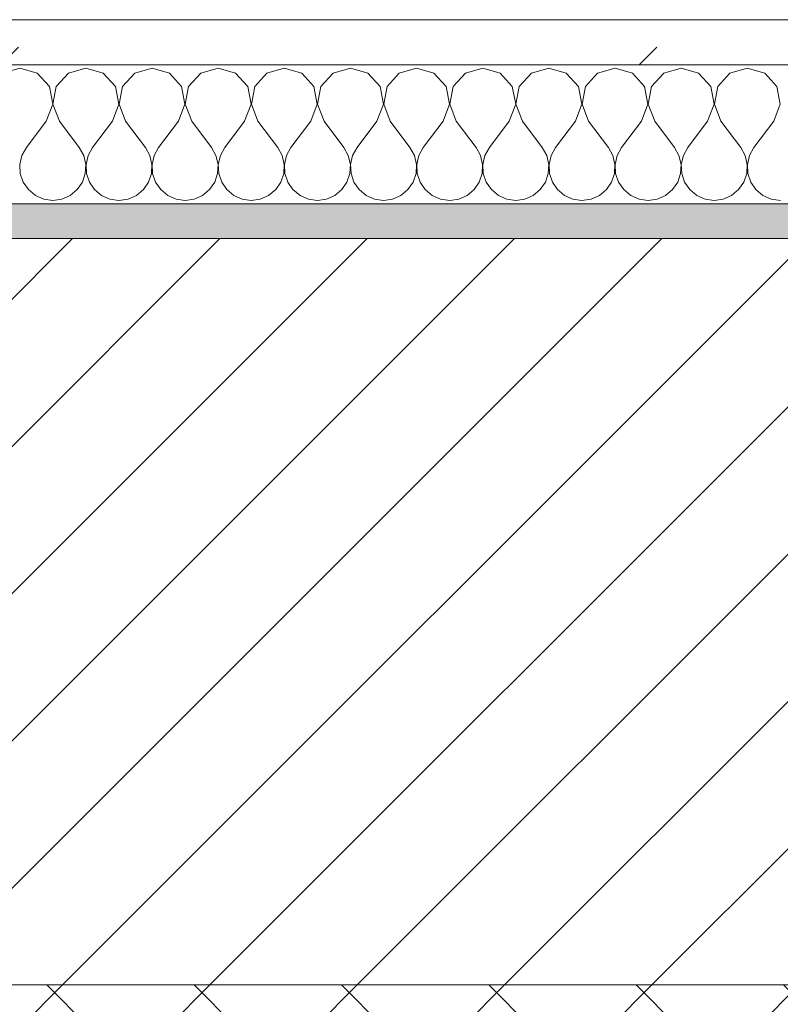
# Model space of a CAD drawing. Header units: millimetres. Extents: x -40968 to 13979, y -19284 to 4746.
# Tile 98 of 173: x -15305 to -15086, y -1425 to -1141. Entities that reach past the tile are written whole.
import ezdxf

# ---------------------------------------------------------------- set-up
doc = ezdxf.new("R2010")
doc.units = ezdxf.units.MM
doc.header["$MEASUREMENT"] = 0
doc.linetypes.add('Wipeout_Contour', pattern=[1000, 0, -1000])
doc.layers.add('12_FAÇ_Façana', color=7, linetype='Continuous')
doc.layers.add('Nuevo_08_E_Envans secs', color=7, linetype='Continuous')
for name, color, linetype, lineweight, true_color in [('12_FAÇ_Façana_Pluma_Nº__174', 7, 'Continuous', 13, 0xe4ad2c), ('12_FAÇ_Façana_Pluma_Nº__176', 7, 'Continuous', 15, 0x93a0c6), ('Nuevo_08_E_Envans secs_Pluma_Nº__102', 7, 'Continuous', 5, 0xcccccc), ('Nuevo_08_E_Envans secs_Pluma_Nº__177', 7, 'Continuous', 15, 0xf7e046)]:
    doc.layers.add(name, color=color, linetype=linetype, lineweight=lineweight, true_color=true_color)
for name, color, linetype, lineweight in [('12_FAÇ_Façana_Pluma_Nº__2', 8, 'Continuous', 5), ('12_FAÇ_Façana_Pluma_Nº__7', 7, 'Continuous', 5), ('Nuevo_08_E_Envans secs_Pluma_Nº__1', 7, 'Continuous', 5)]:
    doc.layers.add(name, color=color, linetype=linetype, lineweight=lineweight)
pattern_1 = [(45, (0, 0), (-183.8478, 183.8478), [195, -65]), (45, (7e-14, 183.85), (-183.8478, 183.8478), [195, -65])]

# ---------------------------------------------------------------- blocks, each defined once
blk = doc.blocks.new('Muro_12_1', base_point=(-16936.43, -1193.98))
at = {"layer": '12_FAÇ_Façana_Pluma_Nº__174', "linetype": 'Continuous', "lineweight": 13, "true_color": 0xe4ad2c}
h = blk.add_hatch(dxfattribs=at)
h.set_pattern_fill('SATE_Aislamiento_0001', color=42, style=0, pattern_type=2)
h.set_pattern_definition([(45, (0, 0), (-21.213203, 21.213203), []), (135, (0, 0), (21.213203, 21.213203), [])])
h.paths.add_polyline_path([(-16936.43, -1598.98), (-14135.93, -1598.98), (-14135.93, -1418.98), (-16936.43, -1418.98)])
at = {"layer": '12_FAÇ_Façana_Pluma_Nº__176', "linetype": 'Continuous', "lineweight": 0, "true_color": 0x495063}
blk.add_hatch(color=251, dxfattribs=at).paths.add_polyline_path([(-14135.93, -1193.98), (-16936.43, -1193.98), (-16936.43, -1203.98), (-14135.93, -1203.98)])
at = {"layer": '12_FAÇ_Façana_Pluma_Nº__2', "linetype": 'Continuous', "lineweight": 5}
h = blk.add_hatch(dxfattribs=at)
h.set_pattern_fill('Ceramic_0001', color=8, style=0, pattern_type=2)
h.set_pattern_definition([(45, (0, 0), (-21.213203, 21.213203), [])])
h.paths.add_polyline_path([(-16936.43, -1418.98), (-14135.93, -1418.98), (-14135.93, -1203.98), (-16936.43, -1203.98)])
at = {"layer": '12_FAÇ_Façana_Pluma_Nº__7', "color": 7, "linetype": 'Continuous', "lineweight": 5}
for p, q in [((-14135.93, -1203.98), (-16936.43, -1203.98)), ((-16936.43, -1418.98), (-14135.93, -1418.98))]:
    blk.add_line(p, q, dxfattribs=at)
at = {"layer": '12_FAÇ_Façana_Pluma_Nº__7', "color": 7, "linetype": 'Continuous', "lineweight": 5, "flags": 128}
blk.add_lwpolyline([(-14135.93, -1193.98), (-16936.43, -1193.98)], dxfattribs=at)
blk = doc.blocks.new('*X248')
at = {"layer": 'Nuevo_08_E_Envans secs_Pluma_Nº__102', "color": 254, "linetype": 'Continuous', "lineweight": 5, "true_color": 0xcccccc}
for p, q in [((-15304.76, -1154.93), (-15309.77, -1156.35)), ((-15299.75, -1156.35), (-15304.76, -1154.93)), ((-15296.24, -1160.19), (-15299.75, -1156.35)), ((-15290.72, -1156.35), (-15294.23, -1160.19)), ((-15285.71, -1154.93), (-15290.72, -1156.35)), ((-15280.71, -1156.35), (-15285.71, -1154.93)), ((-15277.2, -1160.19), (-15280.71, -1156.35)), ((-15271.67, -1156.35), (-15275.19, -1160.19)), ((-15266.67, -1154.93), (-15271.67, -1156.35)), ((-15261.66, -1156.35), (-15266.67, -1154.93)), ((-15258.15, -1160.19), (-15261.66, -1156.35)), ((-15252.63, -1156.35), (-15256.14, -1160.19)), ((-15247.62, -1154.93), (-15252.63, -1156.35)), ((-15242.61, -1156.35), (-15247.62, -1154.93)), ((-15239.1, -1160.19), (-15242.61, -1156.35)), ((-15233.58, -1156.35), (-15237.09, -1160.19)), ((-15228.57, -1154.93), (-15233.58, -1156.35)), ((-15223.56, -1156.35), (-15228.57, -1154.93)), ((-15220.05, -1160.19), (-15223.56, -1156.35)), ((-15214.53, -1156.35), (-15218.04, -1160.19)), ((-15209.52, -1154.93), (-15214.53, -1156.35)), ((-15204.52, -1156.35), (-15209.52, -1154.93)), ((-15201.01, -1160.19), (-15204.52, -1156.35)), ((-15195.48, -1156.35), (-15198.99, -1160.19)), ((-15190.48, -1154.93), (-15195.48, -1156.35)), ((-15185.47, -1156.35), (-15190.48, -1154.93)), ((-15181.96, -1160.19), (-15185.47, -1156.35)), ((-15176.44, -1156.35), (-15179.95, -1160.19)), ((-15171.43, -1154.93), (-15176.44, -1156.35)), ((-15166.42, -1156.35), (-15171.43, -1154.93)), ((-15162.91, -1160.19), (-15166.42, -1156.35)), ((-15157.39, -1156.35), (-15160.9, -1160.19)), ((-15152.38, -1154.93), (-15157.39, -1156.35)), ((-15147.37, -1156.35), (-15152.38, -1154.93)), ((-15143.86, -1160.19), (-15147.37, -1156.35)), ((-15138.34, -1156.35), (-15141.85, -1160.19)), ((-15133.33, -1154.93), (-15138.34, -1156.35)), ((-15128.33, -1156.35), (-15133.33, -1154.93)), ((-15124.81, -1160.19), (-15128.33, -1156.35)), ((-15119.29, -1156.35), (-15122.8, -1160.19)), ((-15114.29, -1154.93), (-15119.29, -1156.35)), ((-15109.28, -1156.35), (-15114.29, -1154.93)), ((-15105.77, -1160.19), (-15109.28, -1156.35)), ((-15100.25, -1156.35), (-15103.76, -1160.19)), ((-15095.24, -1154.93), (-15100.25, -1156.35)), ((-15090.23, -1156.35), (-15095.24, -1154.93)), ((-15086.72, -1160.19), (-15090.23, -1156.35)), ((-15295.28, -1165.31), (-15296.24, -1160.19)), ((-15294.23, -1160.19), (-15295.2, -1165.31)), ((-15276.23, -1165.31), (-15277.2, -1160.19)), ((-15275.19, -1160.19), (-15276.15, -1165.31)), ((-15257.18, -1165.31), (-15258.15, -1160.19)), ((-15256.14, -1160.19), (-15257.1, -1165.31)), ((-15238.13, -1165.31), (-15239.1, -1160.19)), ((-15237.09, -1160.19), (-15238.06, -1165.31)), ((-15219.09, -1165.31), (-15220.05, -1160.19)), ((-15218.04, -1160.19), (-15219.01, -1165.31)), ((-15200.04, -1165.31), (-15201.01, -1160.19)), ((-15198.99, -1160.19), (-15199.96, -1165.31)), ((-15180.99, -1165.31), (-15181.96, -1160.19)), ((-15179.95, -1160.19), (-15180.91, -1165.31)), ((-15161.94, -1165.31), (-15162.91, -1160.19)), ((-15160.9, -1160.19), (-15161.87, -1165.31)), ((-15142.9, -1165.31), (-15143.86, -1160.19)), ((-15141.85, -1160.19), (-15142.82, -1165.31)), ((-15123.85, -1165.31), (-15124.81, -1160.19)), ((-15122.8, -1160.19), (-15123.77, -1165.31)), ((-15104.8, -1165.31), (-15105.77, -1160.19)), ((-15103.76, -1160.19), (-15104.72, -1165.31)), ((-15085.75, -1165.31), (-15086.72, -1160.19)), ((-15297.14, -1170.17), (-15295.28, -1165.31)), ((-15295.2, -1165.31), (-15293.33, -1170.17)), ((-15278.1, -1170.17), (-15276.23, -1165.31)), ((-15276.15, -1165.31), (-15274.29, -1170.17)), ((-15259.05, -1170.17), (-15257.18, -1165.31)), ((-15257.1, -1165.31), (-15255.24, -1170.17)), ((-15240, -1170.17), (-15238.13, -1165.31)), ((-15238.06, -1165.31), (-15236.19, -1170.17)), ((-15220.95, -1170.17), (-15219.09, -1165.31)), ((-15219.01, -1165.31), (-15217.14, -1170.17)), ((-15201.9, -1170.17), (-15200.04, -1165.31)), ((-15199.96, -1165.31), (-15198.1, -1170.17)), ((-15182.86, -1170.17), (-15180.99, -1165.31)), ((-15180.91, -1165.31), (-15179.05, -1170.17)), ((-15163.81, -1170.17), (-15161.94, -1165.31)), ((-15161.87, -1165.31), (-15160, -1170.17)), ((-15144.76, -1170.17), (-15142.9, -1165.31)), ((-15142.82, -1165.31), (-15140.95, -1170.17)), ((-15125.71, -1170.17), (-15123.85, -1165.31)), ((-15123.77, -1165.31), (-15121.9, -1170.17)), ((-15106.67, -1170.17), (-15104.8, -1165.31)), ((-15104.72, -1165.31), (-15102.86, -1170.17)), ((-15087.62, -1170.17), (-15085.75, -1165.31)), ((-15297.14, -1170.17), (-15302.86, -1177.79)), ((-15293.33, -1170.17), (-15287.62, -1177.79)), ((-15278.1, -1170.17), (-15283.81, -1177.79)), ((-15274.29, -1170.17), (-15268.57, -1177.79)), ((-15259.05, -1170.17), (-15264.76, -1177.79)), ((-15255.24, -1170.17), (-15249.52, -1177.79)), ((-15240, -1170.17), (-15245.71, -1177.79)), ((-15236.19, -1170.17), (-15230.48, -1177.79)), ((-15220.95, -1170.17), (-15226.67, -1177.79)), ((-15217.14, -1170.17), (-15211.43, -1177.79)), ((-15201.9, -1170.17), (-15207.62, -1177.79)), ((-15198.1, -1170.17), (-15192.38, -1177.79)), ((-15182.86, -1170.17), (-15188.57, -1177.79)), ((-15179.05, -1170.17), (-15173.33, -1177.79)), ((-15163.81, -1170.17), (-15169.52, -1177.79)), ((-15160, -1170.17), (-15154.29, -1177.79)), ((-15144.76, -1170.17), (-15150.48, -1177.79)), ((-15140.95, -1170.17), (-15135.24, -1177.79)), ((-15125.71, -1170.17), (-15131.43, -1177.79)), ((-15121.9, -1170.17), (-15116.19, -1177.79)), ((-15106.67, -1170.17), (-15112.38, -1177.79)), ((-15102.86, -1170.17), (-15097.14, -1177.79)), ((-15087.62, -1170.17), (-15093.33, -1177.79)), ((-15302.86, -1177.79), (-15304.13, -1180.08)), ((-15286.35, -1180.08), (-15287.62, -1177.79)), ((-15283.81, -1177.79), (-15285.08, -1180.08)), ((-15267.3, -1180.08), (-15268.57, -1177.79)), ((-15264.76, -1177.79), (-15266.03, -1180.08)), ((-15248.25, -1180.08), (-15249.52, -1177.79)), ((-15245.71, -1177.79), (-15246.99, -1180.08)), ((-15229.2, -1180.08), (-15230.48, -1177.79)), ((-15226.67, -1177.79), (-15227.94, -1180.08)), ((-15210.16, -1180.08), (-15211.43, -1177.79)), ((-15207.62, -1177.79), (-15208.89, -1180.08)), ((-15191.11, -1180.08), (-15192.38, -1177.79)), ((-15188.57, -1177.79), (-15189.84, -1180.08)), ((-15172.06, -1180.08), (-15173.33, -1177.79)), ((-15169.52, -1177.79), (-15170.8, -1180.08)), ((-15153.01, -1180.08), (-15154.29, -1177.79)), ((-15150.48, -1177.79), (-15151.75, -1180.08)), ((-15133.97, -1180.08), (-15135.24, -1177.79)), ((-15131.43, -1177.79), (-15132.7, -1180.08)), ((-15114.92, -1180.08), (-15116.19, -1177.79)), ((-15112.38, -1177.79), (-15113.65, -1180.08)), ((-15095.87, -1180.08), (-15097.14, -1177.79)), ((-15093.33, -1177.79), (-15094.6, -1180.08)), ((-15304.13, -1180.08), (-15304.72, -1182.64)), ((-15285.75, -1182.64), (-15286.35, -1180.08)), ((-15285.08, -1180.08), (-15285.68, -1182.64)), ((-15266.71, -1182.64), (-15267.3, -1180.08)), ((-15266.03, -1180.08), (-15266.63, -1182.64)), ((-15247.66, -1182.64), (-15248.25, -1180.08)), ((-15246.99, -1180.08), (-15247.58, -1182.64)), ((-15228.61, -1182.64), (-15229.2, -1180.08)), ((-15227.94, -1180.08), (-15228.53, -1182.64)), ((-15209.56, -1182.64), (-15210.16, -1180.08)), ((-15208.89, -1180.08), (-15209.49, -1182.64)), ((-15190.51, -1182.64), (-15191.11, -1180.08)), ((-15189.84, -1180.08), (-15190.44, -1182.64)), ((-15171.47, -1182.64), (-15172.06, -1180.08)), ((-15170.8, -1180.08), (-15171.39, -1182.64)), ((-15152.42, -1182.64), (-15153.01, -1180.08)), ((-15151.75, -1180.08), (-15152.34, -1182.64)), ((-15133.37, -1182.64), (-15133.97, -1180.08)), ((-15132.7, -1180.08), (-15133.29, -1182.64)), ((-15114.32, -1182.64), (-15114.92, -1180.08)), ((-15113.65, -1180.08), (-15114.25, -1182.64)), ((-15095.28, -1182.64), (-15095.87, -1180.08)), ((-15094.6, -1180.08), (-15095.2, -1182.64)), ((-15304.72, -1182.64), (-15304.6, -1185.27)), ((-15304.6, -1185.27), (-15303.76, -1187.76)), ((-15286.72, -1187.76), (-15285.88, -1185.27)), ((-15285.88, -1185.27), (-15285.75, -1182.64)), ((-15285.68, -1182.64), (-15285.55, -1185.27)), ((-15285.55, -1185.27), (-15284.71, -1187.76)), ((-15267.67, -1187.76), (-15266.83, -1185.27)), ((-15266.83, -1185.27), (-15266.71, -1182.64)), ((-15266.63, -1182.64), (-15266.5, -1185.27)), ((-15266.5, -1185.27), (-15265.66, -1187.76)), ((-15248.62, -1187.76), (-15247.78, -1185.27)), ((-15247.78, -1185.27), (-15247.66, -1182.64)), ((-15247.58, -1182.64), (-15247.45, -1185.27)), ((-15247.45, -1185.27), (-15246.61, -1187.76)), ((-15229.58, -1187.76), (-15228.74, -1185.27)), ((-15228.74, -1185.27), (-15228.61, -1182.64)), ((-15228.53, -1182.64), (-15228.41, -1185.27)), ((-15228.41, -1185.27), (-15227.57, -1187.76)), ((-15210.53, -1187.76), (-15209.69, -1185.27)), ((-15209.69, -1185.27), (-15209.56, -1182.64)), ((-15209.49, -1182.64), (-15209.36, -1185.27)), ((-15209.36, -1185.27), (-15208.52, -1187.76)), ((-15191.48, -1187.76), (-15190.64, -1185.27)), ((-15190.64, -1185.27), (-15190.51, -1182.64)), ((-15190.44, -1182.64), (-15190.31, -1185.27)), ((-15190.31, -1185.27), (-15189.47, -1187.76)), ((-15172.43, -1187.76), (-15171.59, -1185.27)), ((-15171.59, -1185.27), (-15171.47, -1182.64)), ((-15171.39, -1182.64), (-15171.26, -1185.27)), ((-15171.26, -1185.27), (-15170.42, -1187.76)), ((-15153.39, -1187.76), (-15152.55, -1185.27)), ((-15152.55, -1185.27), (-15152.42, -1182.64)), ((-15152.34, -1182.64), (-15152.22, -1185.27)), ((-15152.22, -1185.27), (-15151.38, -1187.76)), ((-15134.34, -1187.76), (-15133.5, -1185.27)), ((-15133.5, -1185.27), (-15133.37, -1182.64)), ((-15133.29, -1182.64), (-15133.17, -1185.27)), ((-15133.17, -1185.27), (-15132.33, -1187.76)), ((-15115.29, -1187.76), (-15114.45, -1185.27)), ((-15114.45, -1185.27), (-15114.32, -1182.64)), ((-15114.25, -1182.64), (-15114.12, -1185.27)), ((-15114.12, -1185.27), (-15113.28, -1187.76)), ((-15096.24, -1187.76), (-15095.4, -1185.27)), ((-15095.4, -1185.27), (-15095.28, -1182.64)), ((-15095.2, -1182.64), (-15095.07, -1185.27)), ((-15095.07, -1185.27), (-15094.23, -1187.76)), ((-15303.76, -1187.76), (-15302.27, -1189.92)), ((-15288.21, -1189.92), (-15286.72, -1187.76)), ((-15284.71, -1187.76), (-15283.22, -1189.92)), ((-15269.16, -1189.92), (-15267.67, -1187.76)), ((-15265.66, -1187.76), (-15264.17, -1189.92)), ((-15250.11, -1189.92), (-15248.62, -1187.76)), ((-15246.61, -1187.76), (-15245.13, -1189.92)), ((-15231.06, -1189.92), (-15229.58, -1187.76)), ((-15227.57, -1187.76), (-15226.08, -1189.92)), ((-15212.02, -1189.92), (-15210.53, -1187.76)), ((-15208.52, -1187.76), (-15207.03, -1189.92)), ((-15192.97, -1189.92), (-15191.48, -1187.76)), ((-15189.47, -1187.76), (-15187.98, -1189.92)), ((-15173.92, -1189.92), (-15172.43, -1187.76)), ((-15170.42, -1187.76), (-15168.94, -1189.92)), ((-15154.87, -1189.92), (-15153.39, -1187.76)), ((-15151.38, -1187.76), (-15149.89, -1189.92)), ((-15135.83, -1189.92), (-15134.34, -1187.76)), ((-15132.33, -1187.76), (-15130.84, -1189.92)), ((-15116.78, -1189.92), (-15115.29, -1187.76)), ((-15113.28, -1187.76), (-15111.79, -1189.92)), ((-15097.73, -1189.92), (-15096.24, -1187.76)), ((-15094.23, -1187.76), (-15092.74, -1189.92)), ((-15302.27, -1189.92), (-15300.25, -1191.6)), ((-15290.23, -1191.6), (-15288.21, -1189.92)), ((-15283.22, -1189.92), (-15281.2, -1191.6)), ((-15271.18, -1191.6), (-15269.16, -1189.92)), ((-15264.17, -1189.92), (-15262.15, -1191.6)), ((-15252.14, -1191.6), (-15250.11, -1189.92)), ((-15245.13, -1189.92), (-15243.1, -1191.6)), ((-15233.09, -1191.6), (-15231.06, -1189.92)), ((-15226.08, -1189.92), (-15224.05, -1191.6)), ((-15214.04, -1191.6), (-15212.02, -1189.92)), ((-15207.03, -1189.92), (-15205.01, -1191.6)), ((-15194.99, -1191.6), (-15192.97, -1189.92)), ((-15187.98, -1189.92), (-15185.96, -1191.6)), ((-15175.95, -1191.6), (-15173.92, -1189.92)), ((-15168.94, -1189.92), (-15166.91, -1191.6)), ((-15156.9, -1191.6), (-15154.87, -1189.92)), ((-15149.89, -1189.92), (-15147.86, -1191.6)), ((-15137.85, -1191.6), (-15135.83, -1189.92)), ((-15130.84, -1189.92), (-15128.82, -1191.6)), ((-15118.8, -1191.6), (-15116.78, -1189.92)), ((-15111.79, -1189.92), (-15109.77, -1191.6)), ((-15099.75, -1191.6), (-15097.73, -1189.92)), ((-15092.74, -1189.92), (-15090.72, -1191.6)), ((-15300.25, -1191.6), (-15297.84, -1192.66)), ((-15297.84, -1192.66), (-15295.24, -1193.02)), ((-15295.24, -1193.02), (-15292.64, -1192.66)), ((-15292.64, -1192.66), (-15290.23, -1191.6)), ((-15281.2, -1191.6), (-15278.79, -1192.66)), ((-15278.79, -1192.66), (-15276.19, -1193.02)), ((-15276.19, -1193.02), (-15273.59, -1192.66)), ((-15273.59, -1192.66), (-15271.18, -1191.6)), ((-15262.15, -1191.6), (-15259.75, -1192.66)), ((-15259.75, -1192.66), (-15257.14, -1193.02)), ((-15257.14, -1193.02), (-15254.54, -1192.66)), ((-15254.54, -1192.66), (-15252.14, -1191.6)), ((-15243.1, -1191.6), (-15240.7, -1192.66)), ((-15240.7, -1192.66), (-15238.1, -1193.02)), ((-15238.1, -1193.02), (-15235.49, -1192.66)), ((-15235.49, -1192.66), (-15233.09, -1191.6)), ((-15224.05, -1191.6), (-15221.65, -1192.66)), ((-15221.65, -1192.66), (-15219.05, -1193.02)), ((-15219.05, -1193.02), (-15216.45, -1192.66)), ((-15216.45, -1192.66), (-15214.04, -1191.6)), ((-15205.01, -1191.6), (-15202.6, -1192.66)), ((-15202.6, -1192.66), (-15200, -1193.02)), ((-15200, -1193.02), (-15197.4, -1192.66)), ((-15197.4, -1192.66), (-15194.99, -1191.6)), ((-15185.96, -1191.6), (-15183.55, -1192.66)), ((-15183.55, -1192.66), (-15180.95, -1193.02)), ((-15180.95, -1193.02), (-15178.35, -1192.66)), ((-15178.35, -1192.66), (-15175.95, -1191.6)), ((-15166.91, -1191.6), (-15164.51, -1192.66)), ((-15164.51, -1192.66), (-15161.9, -1193.02)), ((-15161.9, -1193.02), (-15159.3, -1192.66)), ((-15159.3, -1192.66), (-15156.9, -1191.6)), ((-15147.86, -1191.6), (-15145.46, -1192.66)), ((-15145.46, -1192.66), (-15142.86, -1193.02)), ((-15142.86, -1193.02), (-15140.25, -1192.66)), ((-15140.25, -1192.66), (-15137.85, -1191.6)), ((-15128.82, -1191.6), (-15126.41, -1192.66)), ((-15126.41, -1192.66), (-15123.81, -1193.02)), ((-15123.81, -1193.02), (-15121.21, -1192.66)), ((-15121.21, -1192.66), (-15118.8, -1191.6)), ((-15109.77, -1191.6), (-15107.36, -1192.66)), ((-15107.36, -1192.66), (-15104.76, -1193.02)), ((-15104.76, -1193.02), (-15102.16, -1192.66)), ((-15102.16, -1192.66), (-15099.75, -1191.6)), ((-15090.72, -1191.6), (-15088.32, -1192.66)), ((-15088.32, -1192.66), (-15085.71, -1193.02))]:
    blk.add_line(p, q, dxfattribs=at)
blk = doc.blocks.new('Muro_92_1', base_point=(-14135.93, -1193.98))
at = {"layer": 'Nuevo_08_E_Envans secs_Pluma_Nº__1', "color": 7, "linetype": 'Continuous', "lineweight": 5, "flags": 128}
blk.add_lwpolyline([(-16936.43, -1193.98), (-14135.93, -1193.98)], dxfattribs=at)
at = {"color": 254, "linetype": 'Wipeout_Contour', "lineweight": 0, "ltscale": 62315.364932}
blk.add_wipeout([(-14135.93, -1140.98), (-16936.43, -1140.98), (-16936.43, -1153.98), (-14135.93, -1153.98)], dxfattribs=at).dxf.layer = 'Nuevo_08_E_Envans secs'
at = {"layer": 'Nuevo_08_E_Envans secs_Pluma_Nº__177', "linetype": 'Continuous', "lineweight": 15, "true_color": 0xf7e046}
h = blk.add_hatch(dxfattribs=at)
h.set_pattern_fill('Panellat_HPL_0001', color=53, style=0, pattern_type=2)
h.set_pattern_definition(pattern_1)
h.paths.add_polyline_path([(-14135.93, -1140.98), (-16936.43, -1140.98), (-16936.43, -1153.98), (-14135.93, -1153.98)])
at = {"layer": 'Nuevo_08_E_Envans secs_Pluma_Nº__1', "color": 7, "linetype": 'Continuous', "lineweight": 5}
for p, q in [((-14135.93, -1140.98), (-16936.43, -1140.98)), ((-14135.93, -1153.98), (-16936.43, -1153.98))]:
    blk.add_line(p, q, dxfattribs=at)
at = {"layer": 'Nuevo_08_E_Envans secs', "color": 7, "lineweight": 20}
blk.add_blockref('*X248', (0, 0), dxfattribs=at)
blk = doc.blocks.new('*X504')
at = {"layer": 'Nuevo_08_E_Envans secs_Pluma_Nº__102', "color": 254, "linetype": 'Continuous', "lineweight": 5, "true_color": 0xcccccc}
for p, q in [((-15304.76, -1154.93), (-15309.77, -1156.35)), ((-15299.75, -1156.35), (-15304.76, -1154.93)), ((-15296.24, -1160.19), (-15299.75, -1156.35)), ((-15290.72, -1156.35), (-15294.23, -1160.19)), ((-15285.71, -1154.93), (-15290.72, -1156.35)), ((-15280.71, -1156.35), (-15285.71, -1154.93)), ((-15277.2, -1160.19), (-15280.71, -1156.35)), ((-15271.67, -1156.35), (-15275.19, -1160.19)), ((-15266.67, -1154.93), (-15271.67, -1156.35)), ((-15261.66, -1156.35), (-15266.67, -1154.93)), ((-15258.15, -1160.19), (-15261.66, -1156.35)), ((-15252.63, -1156.35), (-15256.14, -1160.19)), ((-15247.62, -1154.93), (-15252.63, -1156.35)), ((-15242.61, -1156.35), (-15247.62, -1154.93)), ((-15239.1, -1160.19), (-15242.61, -1156.35)), ((-15233.58, -1156.35), (-15237.09, -1160.19)), ((-15228.57, -1154.93), (-15233.58, -1156.35)), ((-15223.56, -1156.35), (-15228.57, -1154.93)), ((-15220.05, -1160.19), (-15223.56, -1156.35)), ((-15214.53, -1156.35), (-15218.04, -1160.19)), ((-15209.52, -1154.93), (-15214.53, -1156.35)), ((-15204.52, -1156.35), (-15209.52, -1154.93)), ((-15201.01, -1160.19), (-15204.52, -1156.35)), ((-15195.48, -1156.35), (-15198.99, -1160.19)), ((-15190.48, -1154.93), (-15195.48, -1156.35)), ((-15185.47, -1156.35), (-15190.48, -1154.93)), ((-15181.96, -1160.19), (-15185.47, -1156.35)), ((-15176.44, -1156.35), (-15179.95, -1160.19)), ((-15171.43, -1154.93), (-15176.44, -1156.35)), ((-15166.42, -1156.35), (-15171.43, -1154.93)), ((-15162.91, -1160.19), (-15166.42, -1156.35)), ((-15157.39, -1156.35), (-15160.9, -1160.19)), ((-15152.38, -1154.93), (-15157.39, -1156.35)), ((-15147.37, -1156.35), (-15152.38, -1154.93)), ((-15143.86, -1160.19), (-15147.37, -1156.35)), ((-15138.34, -1156.35), (-15141.85, -1160.19)), ((-15133.33, -1154.93), (-15138.34, -1156.35)), ((-15128.33, -1156.35), (-15133.33, -1154.93)), ((-15124.81, -1160.19), (-15128.33, -1156.35)), ((-15119.29, -1156.35), (-15122.8, -1160.19)), ((-15114.29, -1154.93), (-15119.29, -1156.35)), ((-15109.28, -1156.35), (-15114.29, -1154.93)), ((-15105.77, -1160.19), (-15109.28, -1156.35)), ((-15100.25, -1156.35), (-15103.76, -1160.19)), ((-15095.24, -1154.93), (-15100.25, -1156.35)), ((-15090.23, -1156.35), (-15095.24, -1154.93)), ((-15086.72, -1160.19), (-15090.23, -1156.35)), ((-15295.28, -1165.31), (-15296.24, -1160.19)), ((-15294.23, -1160.19), (-15295.2, -1165.31)), ((-15276.23, -1165.31), (-15277.2, -1160.19)), ((-15275.19, -1160.19), (-15276.15, -1165.31)), ((-15257.18, -1165.31), (-15258.15, -1160.19)), ((-15256.14, -1160.19), (-15257.1, -1165.31)), ((-15238.13, -1165.31), (-15239.1, -1160.19)), ((-15237.09, -1160.19), (-15238.06, -1165.31)), ((-15219.09, -1165.31), (-15220.05, -1160.19)), ((-15218.04, -1160.19), (-15219.01, -1165.31)), ((-15200.04, -1165.31), (-15201.01, -1160.19)), ((-15198.99, -1160.19), (-15199.96, -1165.31)), ((-15180.99, -1165.31), (-15181.96, -1160.19)), ((-15179.95, -1160.19), (-15180.91, -1165.31)), ((-15161.94, -1165.31), (-15162.91, -1160.19)), ((-15160.9, -1160.19), (-15161.87, -1165.31)), ((-15142.9, -1165.31), (-15143.86, -1160.19)), ((-15141.85, -1160.19), (-15142.82, -1165.31)), ((-15123.85, -1165.31), (-15124.81, -1160.19)), ((-15122.8, -1160.19), (-15123.77, -1165.31)), ((-15104.8, -1165.31), (-15105.77, -1160.19)), ((-15103.76, -1160.19), (-15104.72, -1165.31)), ((-15085.75, -1165.31), (-15086.72, -1160.19)), ((-15297.14, -1170.17), (-15295.28, -1165.31)), ((-15295.2, -1165.31), (-15293.33, -1170.17)), ((-15278.1, -1170.17), (-15276.23, -1165.31)), ((-15276.15, -1165.31), (-15274.29, -1170.17)), ((-15259.05, -1170.17), (-15257.18, -1165.31)), ((-15257.1, -1165.31), (-15255.24, -1170.17)), ((-15240, -1170.17), (-15238.13, -1165.31)), ((-15238.06, -1165.31), (-15236.19, -1170.17)), ((-15220.95, -1170.17), (-15219.09, -1165.31)), ((-15219.01, -1165.31), (-15217.14, -1170.17)), ((-15201.9, -1170.17), (-15200.04, -1165.31)), ((-15199.96, -1165.31), (-15198.1, -1170.17)), ((-15182.86, -1170.17), (-15180.99, -1165.31)), ((-15180.91, -1165.31), (-15179.05, -1170.17)), ((-15163.81, -1170.17), (-15161.94, -1165.31)), ((-15161.87, -1165.31), (-15160, -1170.17)), ((-15144.76, -1170.17), (-15142.9, -1165.31)), ((-15142.82, -1165.31), (-15140.95, -1170.17)), ((-15125.71, -1170.17), (-15123.85, -1165.31)), ((-15123.77, -1165.31), (-15121.9, -1170.17)), ((-15106.67, -1170.17), (-15104.8, -1165.31)), ((-15104.72, -1165.31), (-15102.86, -1170.17)), ((-15087.62, -1170.17), (-15085.75, -1165.31)), ((-15297.14, -1170.17), (-15302.86, -1177.79)), ((-15293.33, -1170.17), (-15287.62, -1177.79)), ((-15278.1, -1170.17), (-15283.81, -1177.79)), ((-15274.29, -1170.17), (-15268.57, -1177.79)), ((-15259.05, -1170.17), (-15264.76, -1177.79)), ((-15255.24, -1170.17), (-15249.52, -1177.79)), ((-15240, -1170.17), (-15245.71, -1177.79)), ((-15236.19, -1170.17), (-15230.48, -1177.79)), ((-15220.95, -1170.17), (-15226.67, -1177.79)), ((-15217.14, -1170.17), (-15211.43, -1177.79)), ((-15201.9, -1170.17), (-15207.62, -1177.79)), ((-15198.1, -1170.17), (-15192.38, -1177.79)), ((-15182.86, -1170.17), (-15188.57, -1177.79)), ((-15179.05, -1170.17), (-15173.33, -1177.79)), ((-15163.81, -1170.17), (-15169.52, -1177.79)), ((-15160, -1170.17), (-15154.29, -1177.79)), ((-15144.76, -1170.17), (-15150.48, -1177.79)), ((-15140.95, -1170.17), (-15135.24, -1177.79)), ((-15125.71, -1170.17), (-15131.43, -1177.79)), ((-15121.9, -1170.17), (-15116.19, -1177.79)), ((-15106.67, -1170.17), (-15112.38, -1177.79)), ((-15102.86, -1170.17), (-15097.14, -1177.79)), ((-15087.62, -1170.17), (-15093.33, -1177.79)), ((-15302.86, -1177.79), (-15304.13, -1180.08)), ((-15286.35, -1180.08), (-15287.62, -1177.79)), ((-15283.81, -1177.79), (-15285.08, -1180.08)), ((-15267.3, -1180.08), (-15268.57, -1177.79)), ((-15264.76, -1177.79), (-15266.03, -1180.08)), ((-15248.25, -1180.08), (-15249.52, -1177.79)), ((-15245.71, -1177.79), (-15246.99, -1180.08)), ((-15229.2, -1180.08), (-15230.48, -1177.79)), ((-15226.67, -1177.79), (-15227.94, -1180.08)), ((-15210.16, -1180.08), (-15211.43, -1177.79)), ((-15207.62, -1177.79), (-15208.89, -1180.08)), ((-15191.11, -1180.08), (-15192.38, -1177.79)), ((-15188.57, -1177.79), (-15189.84, -1180.08)), ((-15172.06, -1180.08), (-15173.33, -1177.79)), ((-15169.52, -1177.79), (-15170.8, -1180.08)), ((-15153.01, -1180.08), (-15154.29, -1177.79)), ((-15150.48, -1177.79), (-15151.75, -1180.08)), ((-15133.97, -1180.08), (-15135.24, -1177.79)), ((-15131.43, -1177.79), (-15132.7, -1180.08)), ((-15114.92, -1180.08), (-15116.19, -1177.79)), ((-15112.38, -1177.79), (-15113.65, -1180.08)), ((-15095.87, -1180.08), (-15097.14, -1177.79)), ((-15093.33, -1177.79), (-15094.6, -1180.08)), ((-15304.13, -1180.08), (-15304.72, -1182.64)), ((-15285.75, -1182.64), (-15286.35, -1180.08)), ((-15285.08, -1180.08), (-15285.68, -1182.64)), ((-15266.71, -1182.64), (-15267.3, -1180.08)), ((-15266.03, -1180.08), (-15266.63, -1182.64)), ((-15247.66, -1182.64), (-15248.25, -1180.08)), ((-15246.99, -1180.08), (-15247.58, -1182.64)), ((-15228.61, -1182.64), (-15229.2, -1180.08)), ((-15227.94, -1180.08), (-15228.53, -1182.64)), ((-15209.56, -1182.64), (-15210.16, -1180.08)), ((-15208.89, -1180.08), (-15209.49, -1182.64)), ((-15190.51, -1182.64), (-15191.11, -1180.08)), ((-15189.84, -1180.08), (-15190.44, -1182.64)), ((-15171.47, -1182.64), (-15172.06, -1180.08)), ((-15170.8, -1180.08), (-15171.39, -1182.64)), ((-15152.42, -1182.64), (-15153.01, -1180.08)), ((-15151.75, -1180.08), (-15152.34, -1182.64)), ((-15133.37, -1182.64), (-15133.97, -1180.08)), ((-15132.7, -1180.08), (-15133.29, -1182.64)), ((-15114.32, -1182.64), (-15114.92, -1180.08)), ((-15113.65, -1180.08), (-15114.25, -1182.64)), ((-15095.28, -1182.64), (-15095.87, -1180.08)), ((-15094.6, -1180.08), (-15095.2, -1182.64)), ((-15304.72, -1182.64), (-15304.6, -1185.27)), ((-15304.6, -1185.27), (-15303.76, -1187.76)), ((-15286.72, -1187.76), (-15285.88, -1185.27)), ((-15285.88, -1185.27), (-15285.75, -1182.64)), ((-15285.68, -1182.64), (-15285.55, -1185.27)), ((-15285.55, -1185.27), (-15284.71, -1187.76)), ((-15267.67, -1187.76), (-15266.83, -1185.27)), ((-15266.83, -1185.27), (-15266.71, -1182.64)), ((-15266.63, -1182.64), (-15266.5, -1185.27)), ((-15266.5, -1185.27), (-15265.66, -1187.76)), ((-15248.62, -1187.76), (-15247.78, -1185.27)), ((-15247.78, -1185.27), (-15247.66, -1182.64)), ((-15247.58, -1182.64), (-15247.45, -1185.27)), ((-15247.45, -1185.27), (-15246.61, -1187.76)), ((-15229.58, -1187.76), (-15228.74, -1185.27)), ((-15228.74, -1185.27), (-15228.61, -1182.64)), ((-15228.53, -1182.64), (-15228.41, -1185.27)), ((-15228.41, -1185.27), (-15227.57, -1187.76)), ((-15210.53, -1187.76), (-15209.69, -1185.27)), ((-15209.69, -1185.27), (-15209.56, -1182.64)), ((-15209.49, -1182.64), (-15209.36, -1185.27)), ((-15209.36, -1185.27), (-15208.52, -1187.76)), ((-15191.48, -1187.76), (-15190.64, -1185.27)), ((-15190.64, -1185.27), (-15190.51, -1182.64)), ((-15190.44, -1182.64), (-15190.31, -1185.27)), ((-15190.31, -1185.27), (-15189.47, -1187.76)), ((-15172.43, -1187.76), (-15171.59, -1185.27)), ((-15171.59, -1185.27), (-15171.47, -1182.64)), ((-15171.39, -1182.64), (-15171.26, -1185.27)), ((-15171.26, -1185.27), (-15170.42, -1187.76)), ((-15153.39, -1187.76), (-15152.55, -1185.27)), ((-15152.55, -1185.27), (-15152.42, -1182.64)), ((-15152.34, -1182.64), (-15152.22, -1185.27)), ((-15152.22, -1185.27), (-15151.38, -1187.76)), ((-15134.34, -1187.76), (-15133.5, -1185.27)), ((-15133.5, -1185.27), (-15133.37, -1182.64)), ((-15133.29, -1182.64), (-15133.17, -1185.27)), ((-15133.17, -1185.27), (-15132.33, -1187.76)), ((-15115.29, -1187.76), (-15114.45, -1185.27)), ((-15114.45, -1185.27), (-15114.32, -1182.64)), ((-15114.25, -1182.64), (-15114.12, -1185.27)), ((-15114.12, -1185.27), (-15113.28, -1187.76)), ((-15096.24, -1187.76), (-15095.4, -1185.27)), ((-15095.4, -1185.27), (-15095.28, -1182.64)), ((-15095.2, -1182.64), (-15095.07, -1185.27)), ((-15095.07, -1185.27), (-15094.23, -1187.76)), ((-15303.76, -1187.76), (-15302.27, -1189.92)), ((-15288.21, -1189.92), (-15286.72, -1187.76)), ((-15284.71, -1187.76), (-15283.22, -1189.92)), ((-15269.16, -1189.92), (-15267.67, -1187.76)), ((-15265.66, -1187.76), (-15264.17, -1189.92)), ((-15250.11, -1189.92), (-15248.62, -1187.76)), ((-15246.61, -1187.76), (-15245.13, -1189.92)), ((-15231.06, -1189.92), (-15229.58, -1187.76)), ((-15227.57, -1187.76), (-15226.08, -1189.92)), ((-15212.02, -1189.92), (-15210.53, -1187.76)), ((-15208.52, -1187.76), (-15207.03, -1189.92)), ((-15192.97, -1189.92), (-15191.48, -1187.76)), ((-15189.47, -1187.76), (-15187.98, -1189.92)), ((-15173.92, -1189.92), (-15172.43, -1187.76)), ((-15170.42, -1187.76), (-15168.94, -1189.92)), ((-15154.87, -1189.92), (-15153.39, -1187.76)), ((-15151.38, -1187.76), (-15149.89, -1189.92)), ((-15135.83, -1189.92), (-15134.34, -1187.76)), ((-15132.33, -1187.76), (-15130.84, -1189.92)), ((-15116.78, -1189.92), (-15115.29, -1187.76)), ((-15113.28, -1187.76), (-15111.79, -1189.92)), ((-15097.73, -1189.92), (-15096.24, -1187.76)), ((-15094.23, -1187.76), (-15092.74, -1189.92)), ((-15302.27, -1189.92), (-15300.25, -1191.6)), ((-15290.23, -1191.6), (-15288.21, -1189.92)), ((-15283.22, -1189.92), (-15281.2, -1191.6)), ((-15271.18, -1191.6), (-15269.16, -1189.92)), ((-15264.17, -1189.92), (-15262.15, -1191.6)), ((-15252.14, -1191.6), (-15250.11, -1189.92)), ((-15245.13, -1189.92), (-15243.1, -1191.6)), ((-15233.09, -1191.6), (-15231.06, -1189.92)), ((-15226.08, -1189.92), (-15224.05, -1191.6)), ((-15214.04, -1191.6), (-15212.02, -1189.92)), ((-15207.03, -1189.92), (-15205.01, -1191.6)), ((-15194.99, -1191.6), (-15192.97, -1189.92)), ((-15187.98, -1189.92), (-15185.96, -1191.6)), ((-15175.95, -1191.6), (-15173.92, -1189.92)), ((-15168.94, -1189.92), (-15166.91, -1191.6)), ((-15156.9, -1191.6), (-15154.87, -1189.92)), ((-15149.89, -1189.92), (-15147.86, -1191.6)), ((-15137.85, -1191.6), (-15135.83, -1189.92)), ((-15130.84, -1189.92), (-15128.82, -1191.6)), ((-15118.8, -1191.6), (-15116.78, -1189.92)), ((-15111.79, -1189.92), (-15109.77, -1191.6)), ((-15099.75, -1191.6), (-15097.73, -1189.92)), ((-15092.74, -1189.92), (-15090.72, -1191.6)), ((-15300.25, -1191.6), (-15297.84, -1192.66)), ((-15297.84, -1192.66), (-15295.24, -1193.02)), ((-15295.24, -1193.02), (-15292.64, -1192.66)), ((-15292.64, -1192.66), (-15290.23, -1191.6)), ((-15281.2, -1191.6), (-15278.79, -1192.66)), ((-15278.79, -1192.66), (-15276.19, -1193.02)), ((-15276.19, -1193.02), (-15273.59, -1192.66)), ((-15273.59, -1192.66), (-15271.18, -1191.6)), ((-15262.15, -1191.6), (-15259.75, -1192.66)), ((-15259.75, -1192.66), (-15257.14, -1193.02)), ((-15257.14, -1193.02), (-15254.54, -1192.66)), ((-15254.54, -1192.66), (-15252.14, -1191.6)), ((-15243.1, -1191.6), (-15240.7, -1192.66)), ((-15240.7, -1192.66), (-15238.1, -1193.02)), ((-15238.1, -1193.02), (-15235.49, -1192.66)), ((-15235.49, -1192.66), (-15233.09, -1191.6)), ((-15224.05, -1191.6), (-15221.65, -1192.66)), ((-15221.65, -1192.66), (-15219.05, -1193.02)), ((-15219.05, -1193.02), (-15216.45, -1192.66)), ((-15216.45, -1192.66), (-15214.04, -1191.6)), ((-15205.01, -1191.6), (-15202.6, -1192.66)), ((-15202.6, -1192.66), (-15200, -1193.02)), ((-15200, -1193.02), (-15197.4, -1192.66)), ((-15197.4, -1192.66), (-15194.99, -1191.6)), ((-15185.96, -1191.6), (-15183.55, -1192.66)), ((-15183.55, -1192.66), (-15180.95, -1193.02)), ((-15180.95, -1193.02), (-15178.35, -1192.66)), ((-15178.35, -1192.66), (-15175.95, -1191.6)), ((-15166.91, -1191.6), (-15164.51, -1192.66)), ((-15164.51, -1192.66), (-15161.9, -1193.02)), ((-15161.9, -1193.02), (-15159.3, -1192.66)), ((-15159.3, -1192.66), (-15156.9, -1191.6)), ((-15147.86, -1191.6), (-15145.46, -1192.66)), ((-15145.46, -1192.66), (-15142.86, -1193.02)), ((-15142.86, -1193.02), (-15140.25, -1192.66)), ((-15140.25, -1192.66), (-15137.85, -1191.6)), ((-15128.82, -1191.6), (-15126.41, -1192.66)), ((-15126.41, -1192.66), (-15123.81, -1193.02)), ((-15123.81, -1193.02), (-15121.21, -1192.66)), ((-15121.21, -1192.66), (-15118.8, -1191.6)), ((-15109.77, -1191.6), (-15107.36, -1192.66)), ((-15107.36, -1192.66), (-15104.76, -1193.02)), ((-15104.76, -1193.02), (-15102.16, -1192.66)), ((-15102.16, -1192.66), (-15099.75, -1191.6)), ((-15090.72, -1191.6), (-15088.32, -1192.66)), ((-15088.32, -1192.66), (-15085.71, -1193.02))]:
    blk.add_line(p, q, dxfattribs=at)
blk = doc.blocks.new('Muro_152_1', base_point=(-16136.43, -1128.98))
at = {"layer": 'Nuevo_08_E_Envans secs_Pluma_Nº__1', "color": 7, "linetype": 'Continuous', "lineweight": 5, "flags": 128}
blk.add_lwpolyline([(-16136.43, -1193.98), (-14135.93, -1193.98)], dxfattribs=at)
at = {"color": 254, "linetype": 'Wipeout_Contour', "lineweight": 0, "ltscale": 60719.208822}
blk.add_wipeout([(-14135.93, -1140.98), (-16136.43, -1140.98), (-16136.43, -1153.98), (-14135.93, -1153.98)], dxfattribs=at).dxf.layer = 'Nuevo_08_E_Envans secs'
at = {"layer": 'Nuevo_08_E_Envans secs_Pluma_Nº__177', "linetype": 'Continuous', "lineweight": 15, "true_color": 0xf7e046}
h = blk.add_hatch(dxfattribs=at)
h.set_pattern_fill('Panellat_HPL_0001', color=53, style=0, pattern_type=2)
h.set_pattern_definition(pattern_1)
h.paths.add_polyline_path([(-14135.93, -1140.98), (-16136.43, -1140.98), (-16136.43, -1153.98), (-14135.93, -1153.98)])
at = {"layer": 'Nuevo_08_E_Envans secs_Pluma_Nº__1', "color": 7, "linetype": 'Continuous', "lineweight": 5}
for p, q in [((-14135.93, -1140.98), (-16136.43, -1140.98)), ((-14135.93, -1153.98), (-16136.43, -1153.98))]:
    blk.add_line(p, q, dxfattribs=at)
at = {"layer": 'Nuevo_08_E_Envans secs', "color": 7, "lineweight": 20}
blk.add_blockref('*X504', (0, 0), dxfattribs=at)

msp = doc.modelspace()

# ---------------------------------------------------------------- block references
at = {"layer": '12_FAÇ_Façana', "color": 7, "lineweight": 20}
msp.add_blockref('Muro_12_1', (-16936.43, -1193.98), dxfattribs=at)

# ---------------------------------------------------------------- next in the draw order: block references
at = {"layer": 'Nuevo_08_E_Envans secs', "color": 7, "lineweight": 20}
msp.add_blockref('Muro_92_1', (-14135.93, -1193.98), dxfattribs=at)

# ---------------------------------------------------------------- next in the draw order: block references
msp.add_blockref('Muro_152_1', (-16136.43, -1128.98), dxfattribs=at)

doc.saveas('drawing.dxf')
